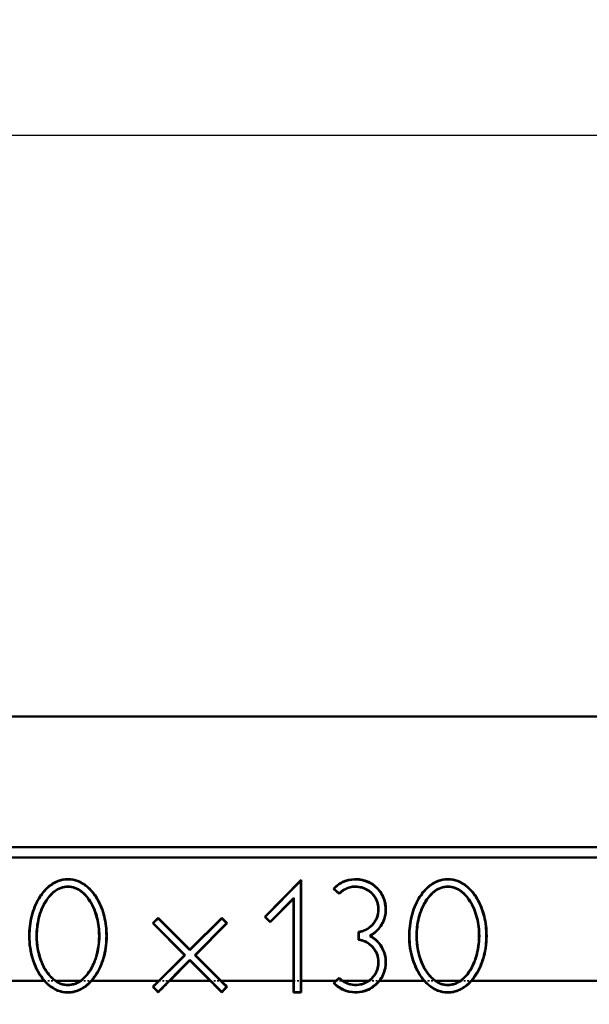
# Model space of a CAD drawing. Header units: millimetres. Extents: x 3367 to 6255, y 2001 to 4216.
# Tile 253 of 256: x 4330 to 4362, y 4080 to 4135. Entities that reach past the tile are written whole.
import ezdxf

# ---------------------------------------------------------------- set-up
doc = ezdxf.new("R2010")
doc.units = ezdxf.units.MM
doc.linetypes.add('DASHED', pattern=[0.2067, 0.1654, -0.0413])
for name, color, linetype, lineweight in [('AM_5', 3, 'Continuous', 25), ('Sichtbare Kanten(DIN)', 7, 'Continuous', 50), ('Sichtbare tangentiale Kanten(DIN)', 7, 'Continuous', 50), ('Verdeckte Kanten(DIN)', 7, 'DASHED', 35), ('Verdeckte tangentiale Kanten(DIN)', 7, 'DASHED', 35)]:
    doc.layers.add(name, color=color, linetype=linetype, lineweight=lineweight)
doc.styles.get("Standard").update_dxf_attribs({"font": 'ISOCP.SHX'})
doc.dimstyles.new('Standard$0', dxfattribs={"dimtxt": 0.18, "dimasz": 0.18, "dimexe": 0.18, "dimexo": 0.0625, "dimgap": 0.09, "dimtad": 0, "dimtih": 1, "dimtoh": 1, "dimdec": 4, "dimzin": 0, "dimdsep": 46, "dimtxsty": 'STANDARD', "dimcen": 0.09, "dimadec": 0, "dimazin": 0, "dimtfac": 1, "dimtdec": 4, "dimtofl": 0, "dimtmove": 0, "dimatfit": 3, "dimfxl": 1, "dimtolj": 1, "dimtzin": 0, "dimarcsym": 0})

# ---------------------------------------------------------------- blocks, each defined once
blk = doc.blocks.new('*D15')
at = {"layer": 'AM_5', "color": 0, "lineweight": -2, "transparency": 16777216}
for p, q in [((3592.597, 3931.798), (3592.597, 4129.029)), ((3594.397, 4128.849), (4303.507, 4128.849)), ((5030.797, 4128.849), (4321.687, 4128.849)), ((5032.597, 3931.798), (5032.597, 4129.029))]:
    blk.add_line(p, q, dxfattribs=at)
at = {"layer": 'AM_5', "color": 0, "transparency": 16777216}
for points in [[(3594.397, 4129.149), (3594.397, 4128.549), (3592.597, 4128.849)], [(5030.797, 4129.149), (5030.797, 4128.549), (5032.597, 4128.849)]]:
    blk.add_solid(points, dxfattribs=at)
at = {"layer": 'Defpoints', "color": 0, "transparency": 16777216}
for p in [(3592.597, 4128.849), (3592.597, 3931.736), (5032.597, 3931.736)]:
    blk.add_point(p, dxfattribs=at)
at = {"layer": 'AM_5', "color": 0, "transparency": 16777216, "insert": (4312.597, 4128.849), "char_height": 10, "attachment_point": 5}
blk.add_mtext('\\A1;144', dxfattribs=at)

msp = doc.modelspace()

# ---------------------------------------------------------------- linework, layer by layer
at = {"layer": 'Sichtbare Kanten(DIN)'}
for p, q in [((4958.86086, 4095.87798), (3666.33356, 4095.87798)), ((3666.33356, 4088.45533), (4958.86086, 4088.45533)), ((4958.86086, 4087.87798), (4289.06258, 4087.87798)), ((4343.47915, 4084.49963), (4345.55043, 4086.60123)), ((4345.52947, 4086.5501), (4343.5088, 4084.49985)), ((4345.55043, 4086.60123), (4345.52947, 4086.5501)), ((4345.52947, 4080.22846), (4345.52947, 4086.5501)), ((4345.55043, 4086.60123), (4345.55043, 4080.87801)), ((4347.70486, 4085.80716), (4347.37953, 4086.09931)), ((4347.70377, 4085.83631), (4347.40952, 4086.10055)), ((4343.79026, 4084.22245), (4345.13428, 4085.58615)), ((4345.11332, 4085.53501), (4343.79047, 4084.1928)), ((4345.13428, 4085.58615), (4345.11332, 4085.53501)), ((4345.11332, 4080.87801), (4345.11332, 4085.53501)), ((4345.13428, 4085.58615), (4345.13428, 4080.22846)), ((4337.12306, 4084.13796), (4337.43214, 4084.44705)), ((4337.43214, 4084.4174), (4337.1527, 4084.13796)), ((4337.43214, 4084.44705), (4337.43214, 4084.4174)), ((4337.43214, 4084.44705), (4339.23537, 4082.64384)), ((4339.23537, 4082.6142), (4337.43214, 4084.4174)), ((4339.23537, 4082.64384), (4341.03859, 4084.44705)), ((4341.03859, 4084.4174), (4339.23537, 4082.6142)), ((4341.03859, 4084.44705), (4341.03859, 4084.4174)), ((4341.03859, 4084.44705), (4341.34767, 4084.13796)), ((4341.31803, 4084.13796), (4341.03859, 4084.4174)), ((4343.47915, 4084.49963), (4343.5088, 4084.49985)), ((4343.79047, 4084.1928), (4343.47915, 4084.49963)), ((4343.5088, 4084.49985), (4343.79026, 4084.22245)), ((4343.79047, 4084.1928), (4343.79026, 4084.22245)), ((4337.12306, 4084.13796), (4337.1527, 4084.13796)), ((4338.92628, 4082.33476), (4337.12306, 4084.13796)), ((4337.1527, 4084.13796), (4338.95593, 4082.33476)), ((4339.5148, 4082.33476), (4341.31803, 4084.13796)), ((4341.34767, 4084.13796), (4339.54445, 4082.33476)), ((4341.34767, 4084.13796), (4341.31803, 4084.13796)), ((4348.79799, 4083.19931), (4348.79799, 4083.65673)), ((4348.81895, 4083.21765), (4348.81895, 4083.63838)), ((4349.46796, 4083.44776), (4349.46796, 4083.40828)), ((4339.23537, 4082.6142), (4339.23537, 4082.64384)), ((4338.95593, 4082.33476), (4337.15229, 4080.53114)), ((4337.43085, 4080.25083), (4339.23537, 4082.05532)), ((4337.46952, 4080.87801), (4338.92628, 4082.33476)), ((4339.23537, 4082.02568), (4338.08769, 4080.87801)), ((4338.92628, 4082.33476), (4338.95593, 4082.33476)), ((4339.23537, 4082.05532), (4341.03988, 4080.25083)), ((4339.23537, 4082.02568), (4339.23537, 4082.05532)), ((4340.38304, 4080.87801), (4339.23537, 4082.02568)), ((4339.54445, 4082.33476), (4339.5148, 4082.33476)), ((4341.31844, 4080.53114), (4339.5148, 4082.33476)), ((4339.54445, 4082.33476), (4341.00121, 4080.87801)), ((4347.40952, 4080.75548), (4347.70377, 4081.01972)), ((4347.51459, 4080.87801), (4347.70486, 4081.04888)), ((4337.12194, 4080.53119), (4337.15229, 4080.53114)), ((4337.15229, 4080.53114), (4337.43085, 4080.25083)), ((4337.4308, 4080.21843), (4337.43085, 4080.25083)), ((4341.03988, 4080.25083), (4341.31844, 4080.53114)), ((4341.03993, 4080.21844), (4341.03988, 4080.25083)), ((4341.34879, 4080.53119), (4341.31844, 4080.53114)), ((4345.11134, 4080.20552), (4345.13428, 4080.22846)), ((4345.11134, 4080.20552), (4345.55241, 4080.20552)), ((4345.13428, 4080.22846), (4345.52947, 4080.22846)), ((4345.55241, 4080.20552), (4345.52947, 4080.22846))]:
    msp.add_line(p, q, dxfattribs=at)
for centre, major_axis, ratio, start_param, end_param in [((4337.02482, 4080.87801), (6.01243, 5.99587), 0.03700681, 4.69164415, 4.74948094), ((4338.53239, 4080.87801), (-6.01242, -5.99587), 0.03700684, 4.74948091, 4.85963333), ((4339.93834, 4080.87801), (6.01242, -5.99587), 0.03700683, 1.42355209, 1.53370438), ((4341.44591, 4080.87801), (-6.01243, 5.99587), 0.03700681, 1.53370437, 1.59154115), ((4344.79887, 4080.87801), (0, -6), 0.05240778, 1.45847728, 1.57079633), ((4345.86488, 4080.87801), (0, 6), 0.05240778, 1.57079634, 1.68311538), ((4347.04397, 4080.87801), (6.69463, 5.99543), 0.03496308, 4.73119436, 4.7514097), ((4336.33471, 4080.87801), (5.9749, -5.9959), 0.03712288, 1.42366789, 1.47598353), ((4342.13602, 4080.87801), (-5.9749, -5.9959), 0.03712288, 4.80720177, 4.85951728)]:
    msp.add_ellipse(centre, major_axis=major_axis, ratio=ratio, start_param=start_param, end_param=end_param, dxfattribs=at)
for points, knots in [([(4330.11548, 4083.43389), (4330.11593, 4083.80014), (4330.15838, 4084.17142), (4330.34182, 4084.91572), (4330.48367, 4085.26095), (4330.80278, 4085.79703), (4330.98331, 4086.02367), (4331.3465, 4086.33305), (4331.5301, 4086.45764), (4331.9176, 4086.60541), (4332.10997, 4086.64868), (4332.51081, 4086.64751), (4332.70353, 4086.60942), (4333.12384, 4086.44794), (4333.30798, 4086.31346), (4333.64827, 4086.02184), (4333.82881, 4085.79455), (4334.16241, 4085.23513), (4334.29721, 4084.88279), (4334.47276, 4084.16734), (4334.51512, 4083.79612), (4334.51512, 4083.42803)], [0.000001, 0.000001, 0.000001, 0.000001, 0.109874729, 0.109874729, 0.228792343, 0.228792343, 0.329151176, 0.329151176, 0.396418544, 0.396418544, 0.446208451, 0.446208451, 0.492271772, 0.492271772, 0.553875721, 0.553875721, 0.660276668, 0.660276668, 0.798021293, 0.798021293, 0.93615014, 0.93615014, 0.93615014, 0.93615014]), ([(4330.13645, 4083.43387), (4330.13689, 4083.79845), (4330.17914, 4084.16803), (4330.36175, 4084.90901), (4330.50287, 4085.25218), (4330.81954, 4085.78421), (4330.99851, 4086.00904), (4331.35783, 4086.31518), (4331.53944, 4086.4387), (4331.92283, 4086.58503), (4332.11268, 4086.62773), (4332.50841, 4086.62654), (4332.69862, 4086.58889), (4333.07584, 4086.44387), (4333.25836, 4086.32858), (4333.6326, 4086.00739), (4333.81204, 4085.78129), (4334.18341, 4085.16113), (4334.30045, 4084.78156), (4334.45186, 4084.16401), (4334.49415, 4083.79508), (4334.49415, 4083.42803)], [0.000001, 0.000001, 0.000001, 0.000001, 0.10937649, 0.10937649, 0.227806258, 0.227806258, 0.327632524, 0.327632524, 0.39416742, 0.39416742, 0.443324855, 0.443324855, 0.488834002, 0.488834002, 0.539992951, 0.539992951, 0.607393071, 0.607393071, 0.714412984, 0.714412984, 0.861204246, 0.861204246, 0.861204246, 0.861204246]), ([(4347.37953, 4086.09931), (4347.46999, 4086.19641), (4347.57169, 4086.28305), (4347.79317, 4086.43085), (4347.91234, 4086.49183), (4348.30841, 4086.63955), (4348.54701, 4086.65052), (4348.86456, 4086.63778), (4349.10151, 4086.60771), (4349.48447, 4086.42871), (4349.59836, 4086.35838), (4349.80729, 4086.1933), (4349.90172, 4086.09879), (4349.98411, 4085.99475)], [0.000000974, 0.000000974, 0.000000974, 0.000000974, 0.039813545, 0.039813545, 0.079498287, 0.079498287, 0.166025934, 0.166025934, 0.252553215, 0.252553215, 0.292238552, 0.292238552, 0.332050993, 0.332050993, 0.332050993, 0.332050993]), ([(4347.40952, 4086.10055), (4347.49889, 4086.1941), (4347.59886, 4086.27736), (4347.81603, 4086.41934), (4347.93259, 4086.47784), (4348.32342, 4086.6208), (4348.55948, 4086.62999), (4348.87458, 4086.61539), (4349.10762, 4086.58366), (4349.48183, 4086.40587), (4349.59246, 4086.33683), (4349.79553, 4086.17535), (4349.8874, 4086.08311), (4349.96767, 4085.98174)], [0.000003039, 0.000003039, 0.000003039, 0.000003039, 0.038814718, 0.038814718, 0.077502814, 0.077502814, 0.163119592, 0.163119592, 0.250274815, 0.250274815, 0.289913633, 0.289913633, 0.329676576, 0.329676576, 0.329676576, 0.329676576]), ([(4351.66798, 4083.43388), (4351.66843, 4083.80013), (4351.71087, 4084.17141), (4351.89432, 4084.9157), (4352.03617, 4085.26093), (4352.35528, 4085.79702), (4352.53581, 4086.02365), (4352.899, 4086.33304), (4353.08259, 4086.45763), (4353.4701, 4086.6054), (4353.66247, 4086.64867), (4354.06331, 4086.64749), (4354.25602, 4086.60941), (4354.67634, 4086.44793), (4354.86047, 4086.31345), (4355.20076, 4086.02183), (4355.3813, 4085.79454), (4355.71491, 4085.23511), (4355.8497, 4084.88278), (4356.02526, 4084.16733), (4356.06761, 4083.79611), (4356.06761, 4083.42802)], [0.000001, 0.000001, 0.000001, 0.000001, 0.109874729, 0.109874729, 0.228792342, 0.228792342, 0.329151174, 0.329151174, 0.396418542, 0.396418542, 0.446208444, 0.446208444, 0.492271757, 0.492271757, 0.553875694, 0.553875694, 0.660276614, 0.660276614, 0.798021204, 0.798021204, 0.936150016, 0.936150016, 0.936150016, 0.936150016]), ([(4351.68894, 4083.43385), (4351.68939, 4083.79844), (4351.73163, 4084.16802), (4351.91425, 4084.909), (4352.05537, 4085.25217), (4352.37203, 4085.7842), (4352.55101, 4086.00903), (4352.91032, 4086.31517), (4353.09194, 4086.43869), (4353.47533, 4086.58502), (4353.66518, 4086.62771), (4354.0609, 4086.62653), (4354.25112, 4086.58888), (4354.62834, 4086.44386), (4354.81085, 4086.32856), (4355.1851, 4086.00737), (4355.36454, 4085.78128), (4355.73591, 4085.16112), (4355.85295, 4084.78155), (4356.00435, 4084.164), (4356.04665, 4083.79506), (4356.04665, 4083.42802)], [0.000001, 0.000001, 0.000001, 0.000001, 0.109376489, 0.109376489, 0.227806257, 0.227806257, 0.327632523, 0.327632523, 0.394167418, 0.394167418, 0.443324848, 0.443324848, 0.488833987, 0.488833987, 0.539992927, 0.539992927, 0.607393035, 0.607393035, 0.714412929, 0.714412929, 0.861204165, 0.861204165, 0.861204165, 0.861204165]), ([(4334.09897, 4083.42803), (4334.09897, 4083.76622), (4334.05975, 4084.10902), (4333.89439, 4084.77355), (4333.76528, 4085.10284), (4333.43298, 4085.63095), (4333.27849, 4085.79386), (4332.97882, 4086.04387), (4332.83095, 4086.11608), (4332.59032, 4086.20481), (4332.45286, 4086.2318), (4332.17759, 4086.23216), (4332.04246, 4086.20571), (4331.79118, 4086.11286), (4331.6452, 4086.03904), (4331.3761, 4085.81362), (4331.2138, 4085.65737), (4330.87896, 4085.12434), (4330.7425, 4084.80246), (4330.57044, 4084.10484), (4330.53161, 4083.76376), (4330.53151, 4083.42819)], [0, 0, 0, 0, 0.101456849, 0.101456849, 0.204432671, 0.204432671, 0.288420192, 0.288420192, 0.39038671, 0.39038671, 0.508351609, 0.508351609, 0.626475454, 0.626475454, 0.735029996, 0.735029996, 0.808547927, 0.808547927, 0.88254051, 0.88254051, 0.948114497, 0.948114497, 0.948114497, 0.948114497]), ([(4330.55248, 4083.42818), (4330.55257, 4083.7618), (4330.59114, 4084.10092), (4330.76198, 4084.79425), (4330.89746, 4085.11425), (4331.21299, 4085.6168), (4331.36575, 4085.77758), (4331.65803, 4086.02242), (4331.80237, 4086.09461), (4332.04747, 4086.18531), (4332.18029, 4086.21119), (4332.45057, 4086.21085), (4332.58563, 4086.18429), (4332.82137, 4086.09722), (4332.96727, 4086.0262), (4333.23986, 4085.79878), (4333.40057, 4085.6432), (4333.74652, 4085.09317), (4333.87475, 4084.76585), (4334.03903, 4084.10532), (4334.07801, 4083.76439), (4334.07801, 4083.42803)], [-1.26194857, -1.26194857, -1.26194857, -1.26194857, -1.14432753, -1.14432753, -1.01169478, -1.01169478, -0.89352736, -0.89352736, -0.75070966, -0.75070966, -0.59164536, -0.59164536, -0.43230908, -0.43230908, -0.29566371, -0.29566371, -0.2032306, -0.2032306, -0.10090642, -0.10090642, 0, 0, 0, 0]), ([(4347.40952, 4086.10055), (4347.4045, 4086.10036), (4347.3995, 4086.10016), (4347.3895, 4086.09975), (4347.38451, 4086.09953), (4347.37953, 4086.09931)], [-0.0401159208, -0.0401159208, -0.0401159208, -0.0401159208, -0.0200596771, -0.0200596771, -0.0000033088, -0.0000033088, -0.0000033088, -0.0000033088]), ([(4349.79783, 4085.51803), (4349.74279, 4085.6263), (4349.67284, 4085.72643), (4349.50746, 4085.90397), (4349.4124, 4085.98118), (4349.17229, 4086.12559), (4349.01218, 4086.1881), (4348.66386, 4086.24103), (4348.49252, 4086.23324), (4348.2093, 4086.16401), (4348.09564, 4086.11851), (4347.88496, 4085.99812), (4347.78844, 4085.92329), (4347.70377, 4085.83631)], [0.000001, 0.000001, 0.000001, 0.000001, 0.036438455, 0.036438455, 0.072748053, 0.072748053, 0.120132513, 0.120132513, 0.164660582, 0.164660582, 0.196551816, 0.196551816, 0.228587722, 0.228587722, 0.228587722, 0.228587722]), ([(4347.70486, 4085.80716), (4347.70466, 4085.81203), (4347.70447, 4085.8169), (4347.7041, 4085.82662), (4347.70393, 4085.83147), (4347.70377, 4085.83631)], [-0.0401097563, -0.0401097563, -0.0401097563, -0.0401097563, -0.0200573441, -0.0200573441, -0.0000040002, -0.0000040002, -0.0000040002, -0.0000040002]), ([(4349.77914, 4085.50853), (4349.72501, 4085.61503), (4349.65649, 4085.71325), (4349.49322, 4085.88844), (4349.39961, 4085.96449), (4349.1105, 4086.13836), (4348.93501, 4086.17856), (4348.70368, 4086.21185), (4348.52398, 4086.22279), (4348.19756, 4086.13752), (4348.08632, 4086.09097), (4347.88027, 4085.96896), (4347.78684, 4085.89406), (4347.70486, 4085.80716)], [0.000001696, 0.000001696, 0.000001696, 0.000001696, 0.035844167, 0.035844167, 0.07146244, 0.07146244, 0.136508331, 0.136508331, 0.201552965, 0.201552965, 0.23716735, 0.23716735, 0.273006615, 0.273006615, 0.273006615, 0.273006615]), ([(4349.96767, 4085.98174), (4350.04969, 4085.87817), (4350.11962, 4085.76504), (4350.23147, 4085.52475), (4350.2733, 4085.39822), (4350.35748, 4084.98796), (4350.33178, 4084.75325), (4350.27105, 4084.44518), (4350.20559, 4084.21871), (4349.97223, 4083.87156), (4349.8855, 4083.77038), (4349.69081, 4083.59055), (4349.58313, 4083.51242), (4349.46796, 4083.44776)], [0.000001, 0.000001, 0.000001, 0.000001, 0.039632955, 0.039632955, 0.079135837, 0.079135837, 0.164675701, 0.164675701, 0.250690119, 0.250690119, 0.290484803, 0.290484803, 0.330404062, 0.330404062, 0.330404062, 0.330404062]), ([(4349.98411, 4085.99475), (4350.0665, 4085.89071), (4350.13685, 4085.77713), (4350.24965, 4085.53593), (4350.29201, 4085.40895), (4350.37846, 4084.99515), (4350.35342, 4084.75761), (4350.29304, 4084.4456), (4350.22767, 4084.21587), (4349.9923, 4083.86299), (4349.90455, 4083.75997), (4349.70948, 4083.57876), (4349.6029, 4083.50061), (4349.48893, 4083.43554)], [0.000001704, 0.000001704, 0.000001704, 0.000001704, 0.039814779, 0.039814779, 0.079500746, 0.079500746, 0.166028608, 0.166028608, 0.252557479, 0.252557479, 0.292673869, 0.292673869, 0.332051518, 0.332051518, 0.332051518, 0.332051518]), ([(4355.65146, 4083.42802), (4355.65146, 4083.76621), (4355.61224, 4084.10901), (4355.44689, 4084.77353), (4355.31777, 4085.10283), (4354.98547, 4085.63094), (4354.83099, 4085.79385), (4354.53132, 4086.04386), (4354.38344, 4086.11607), (4354.14281, 4086.20479), (4354.00535, 4086.23179), (4353.73008, 4086.23215), (4353.59496, 4086.2057), (4353.34367, 4086.11285), (4353.1977, 4086.03903), (4352.9286, 4085.8136), (4352.76629, 4085.65735), (4352.43145, 4085.12432), (4352.29499, 4084.80245), (4352.12294, 4084.10483), (4352.08411, 4083.76375), (4352.08401, 4083.42818)], [0, 0, 0, 0, 0.101456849, 0.101456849, 0.204432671, 0.204432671, 0.288420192, 0.288420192, 0.39038671, 0.39038671, 0.508351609, 0.508351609, 0.626475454, 0.626475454, 0.735029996, 0.735029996, 0.808547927, 0.808547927, 0.88254051, 0.88254051, 0.948114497, 0.948114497, 0.948114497, 0.948114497]), ([(4352.10497, 4083.42817), (4352.10507, 4083.76179), (4352.14363, 4084.1009), (4352.31447, 4084.79423), (4352.44996, 4085.11423), (4352.76548, 4085.61678), (4352.91825, 4085.77757), (4353.21053, 4086.02241), (4353.35486, 4086.0946), (4353.59996, 4086.1853), (4353.73278, 4086.21118), (4354.00307, 4086.21084), (4354.13813, 4086.18428), (4354.37387, 4086.09721), (4354.51976, 4086.02618), (4354.79236, 4085.79876), (4354.95307, 4085.64319), (4355.29902, 4085.09316), (4355.42724, 4084.76584), (4355.59152, 4084.10531), (4355.6305, 4083.76438), (4355.6305, 4083.42802)], [-1.26194857, -1.26194857, -1.26194857, -1.26194857, -1.14432753, -1.14432753, -1.01169478, -1.01169478, -0.89352736, -0.89352736, -0.75070966, -0.75070966, -0.59164536, -0.59164536, -0.43230908, -0.43230908, -0.29566371, -0.29566371, -0.2032306, -0.2032306, -0.10090642, -0.10090642, 0, 0, 0, 0]), ([(4348.79799, 4083.65673), (4348.91651, 4083.67174), (4349.03207, 4083.70308), (4349.25208, 4083.79764), (4349.35524, 4083.86008), (4349.61649, 4084.07353), (4349.71356, 4084.22516), (4349.82299, 4084.43167), (4349.89394, 4084.59714), (4349.92385, 4084.93319), (4349.91758, 4085.05362), (4349.87226, 4085.28879), (4349.83329, 4085.40202), (4349.77914, 4085.50853)], [0.000000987, 0.000000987, 0.000000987, 0.000000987, 0.035840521, 0.035840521, 0.071455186, 0.071455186, 0.136501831, 0.136501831, 0.201550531, 0.201550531, 0.237171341, 0.237171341, 0.273016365, 0.273016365, 0.273016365, 0.273016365]), ([(4348.81895, 4083.63838), (4348.93932, 4083.65538), (4349.05687, 4083.68915), (4349.2787, 4083.7883), (4349.38264, 4083.8533), (4349.60574, 4084.04125), (4349.7131, 4084.17499), (4349.87582, 4084.48742), (4349.91983, 4084.65356), (4349.94489, 4084.93287), (4349.93859, 4085.05535), (4349.89265, 4085.29392), (4349.85294, 4085.40961), (4349.79783, 4085.51803)], [0.000001, 0.000001, 0.000001, 0.000001, 0.036470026, 0.036470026, 0.072772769, 0.072772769, 0.123393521, 0.123393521, 0.177238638, 0.177238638, 0.218538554, 0.218538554, 0.259986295, 0.259986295, 0.259986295, 0.259986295]), ([(4348.79799, 4083.65673), (4348.80148, 4083.65365), (4348.80498, 4083.65058), (4348.81196, 4083.64447), (4348.81546, 4083.64142), (4348.81895, 4083.63838)], [0.0000034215, 0.0000034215, 0.0000034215, 0.0000034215, 0.0200517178, 0.0200517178, 0.0400999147, 0.0400999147, 0.0400999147, 0.0400999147]), ([(4330.9661, 4080.87801), (4330.81474, 4081.04994), (4330.68727, 4081.23869), (4330.47161, 4081.6438), (4330.38424, 4081.85904), (4330.17931, 4082.51517), (4330.11493, 4082.97862), (4330.11548, 4083.43389)], [0.000023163, 0.000023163, 0.000023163, 0.000023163, 0.068742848, 0.068742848, 0.137727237, 0.137727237, 0.275061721, 0.275061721, 0.275061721, 0.275061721]), ([(4334.49415, 4083.42803), (4334.49415, 4083.05972), (4334.45138, 4082.68628), (4334.27362, 4081.96761), (4334.13713, 4081.61635), (4333.7928, 4081.04561), (4333.61436, 4080.83006), (4333.28977, 4080.55516), (4333.10567, 4080.42094), (4332.68749, 4080.26312), (4332.49964, 4080.22682), (4332.12253, 4080.22757), (4331.93352, 4080.265), (4331.52887, 4080.42073), (4331.34586, 4080.552), (4331.00467, 4080.83693), (4330.83446, 4081.05591), (4330.48011, 4081.63023), (4330.34981, 4081.99883), (4330.15593, 4082.77642), (4330.13613, 4083.17182), (4330.13645, 4083.43387)], [0, 0, 0, 0, 0.110494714, 0.110494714, 0.221276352, 0.221276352, 0.310819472, 0.310819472, 0.363708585, 0.363708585, 0.402225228, 0.402225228, 0.440826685, 0.440826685, 0.491335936, 0.491335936, 0.582368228, 0.582368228, 0.730084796, 0.730084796, 0.939268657, 0.939268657, 0.939268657, 0.939268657]), ([(4330.53151, 4083.42819), (4330.53143, 4083.10714), (4330.56675, 4082.78344), (4330.71332, 4082.15817), (4330.82622, 4081.84719), (4331.18659, 4081.21303), (4331.39869, 4081.0237), (4331.67583, 4080.79392), (4331.81458, 4080.73301), (4332.01408, 4080.65317), (4332.1649, 4080.62401), (4332.4149, 4080.62446), (4332.57504, 4080.6361), (4332.93838, 4080.78255), (4333.07775, 4080.89521), (4333.23943, 4081.02895), (4333.37968, 4081.16214), (4333.67307, 4081.59256), (4333.82672, 4081.88216), (4334.03102, 4082.59338), (4334.09897, 4082.98352), (4334.09897, 4083.42803)], [0.000001, 0.000001, 0.000001, 0.000001, 0.09631432, 0.09631432, 0.1921318, 0.1921318, 0.31470248, 0.31470248, 0.55861035, 0.55861035, 1.14458911, 1.14458911, 1.52232838, 1.52232838, 1.88739326, 1.88739326, 2.40441171, 2.40441171, 2.89729473, 2.89729473, 3.28810736, 3.28810736, 3.28810736, 3.28810736]), ([(4331.6147, 4080.87789), (4331.46391, 4080.98637), (4331.29285, 4081.13966), (4331.0028, 4081.56194), (4330.89137, 4081.76981), (4330.64017, 4082.44245), (4330.55234, 4082.92255), (4330.55248, 4083.42818)], [-0.37946737, -0.37946737, -0.37946737, -0.37946737, -0.244558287, -0.244558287, -0.151690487, -0.151690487, -0.000001, -0.000001, -0.000001, -0.000001]), ([(4334.07801, 4083.42803), (4334.07801, 4082.90563), (4333.98323, 4082.42173), (4333.73348, 4081.75279), (4333.61548, 4081.54448), (4333.31576, 4081.10707), (4333.13299, 4080.96287), (4333.01508, 4080.87799)], [-0.102483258, -0.102483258, -0.102483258, -0.102483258, -0.067543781, -0.067543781, -0.04357972, -0.04357972, -0.000037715, -0.000037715, -0.000037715, -0.000037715]), ([(4334.51512, 4083.42803), (4334.51512, 4082.97194), (4334.44981, 4082.50936), (4334.24533, 4081.85656), (4334.15833, 4081.64395), (4333.94399, 4081.24111), (4333.81529, 4081.04869), (4333.66465, 4080.87801)], [0, 0, 0, 0, 0.136827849, 0.136827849, 0.205945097, 0.205945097, 0.275030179, 0.275030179, 0.275030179, 0.275030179]), ([(4348.79799, 4083.19931), (4348.80148, 4083.20239), (4348.80498, 4083.20546), (4348.81196, 4083.21157), (4348.81546, 4083.21462), (4348.81895, 4083.21765)], [-0.0400998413, -0.0400998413, -0.0400998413, -0.0400998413, -0.0200520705, -0.0200520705, -0.0000033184, -0.0000033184, -0.0000033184, -0.0000033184]), ([(4349.77914, 4081.34751), (4349.83328, 4081.45401), (4349.87226, 4081.56724), (4349.91757, 4081.80239), (4349.92385, 4081.92283), (4349.89395, 4082.25887), (4349.823, 4082.42433), (4349.71358, 4082.63085), (4349.61651, 4082.78248), (4349.35526, 4082.99594), (4349.25209, 4083.05838), (4349.03208, 4083.15295), (4348.91651, 4083.18429), (4348.79799, 4083.19931)], [0.000001, 0.000001, 0.000001, 0.000001, 0.035842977, 0.035842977, 0.071460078, 0.071460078, 0.136506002, 0.136506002, 0.201551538, 0.201551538, 0.237167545, 0.237167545, 0.273008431, 0.273008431, 0.273008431, 0.273008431]), ([(4349.79783, 4081.33801), (4349.85294, 4081.44643), (4349.89265, 4081.56211), (4349.93859, 4081.80068), (4349.94489, 4081.92316), (4349.91983, 4082.20247), (4349.87582, 4082.36861), (4349.71311, 4082.68104), (4349.60574, 4082.81478), (4349.38264, 4083.00273), (4349.2787, 4083.06774), (4349.05687, 4083.16689), (4348.93932, 4083.20066), (4348.81895, 4083.21765)], [0.000001, 0.000001, 0.000001, 0.000001, 0.03648689, 0.03648689, 0.072842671, 0.072842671, 0.120241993, 0.120241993, 0.164802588, 0.164802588, 0.196759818, 0.196759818, 0.22886323, 0.22886323, 0.22886323, 0.22886323]), ([(4349.48892, 4083.43554), (4349.48543, 4083.43757), (4349.48194, 4083.4396), (4349.47495, 4083.44367), (4349.47145, 4083.44571), (4349.46796, 4083.44776)], [0.0007679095, 0.0007679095, 0.0007679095, 0.0007679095, 0.0208048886, 0.0208048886, 0.0408418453, 0.0408418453, 0.0408418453, 0.0408418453]), ([(4349.48892, 4083.4205), (4349.48543, 4083.41847), (4349.48194, 4083.41644), (4349.47496, 4083.41237), (4349.47146, 4083.41033), (4349.46796, 4083.40828)], [-0.0400752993, -0.0400752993, -0.0400752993, -0.0400752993, -0.0200608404, -0.0200608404, -0.0000013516, -0.0000013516, -0.0000013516, -0.0000013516]), ([(4349.46796, 4083.40828), (4349.5829, 4083.34374), (4349.69035, 4083.26582), (4349.88472, 4083.08646), (4349.97134, 4082.98558), (4350.20453, 4082.6394), (4350.27041, 4082.4132), (4350.3321, 4082.10224), (4350.35722, 4081.86837), (4350.27388, 4081.45995), (4350.23233, 4081.33364), (4350.12112, 4081.0937), (4350.05151, 4080.98064), (4349.96992, 4080.87715)], [0.000000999, 0.000000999, 0.000000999, 0.000000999, 0.039545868, 0.039545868, 0.078964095, 0.078964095, 0.16416222, 0.16416222, 0.249854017, 0.249854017, 0.289577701, 0.289577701, 0.329423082, 0.329423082, 0.329423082, 0.329423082]), ([(4349.48893, 4083.4205), (4349.60002, 4083.35707), (4349.70409, 4083.28123), (4349.8971, 4083.104), (4349.98495, 4083.00222), (4350.22179, 4082.65271), (4350.28917, 4082.42406), (4350.35246, 4082.10948), (4350.37867, 4081.87265), (4350.29525, 4081.45796), (4350.25319, 4081.32924), (4350.1413, 4081.08696), (4350.07204, 4080.97374), (4349.99089, 4080.86991)], [0.001608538, 0.001608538, 0.001608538, 0.001608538, 0.03998341, 0.03998341, 0.079839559, 0.079839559, 0.166031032, 0.166031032, 0.252348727, 0.252348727, 0.29256607, 0.29256607, 0.33217666, 0.33217666, 0.33217666, 0.33217666]), ([(4352.51859, 4080.87801), (4352.36722, 4081.04994), (4352.23976, 4081.23869), (4352.0241, 4081.6438), (4351.93673, 4081.85904), (4351.7318, 4082.51516), (4351.66743, 4082.97861), (4351.66798, 4083.43388)], [0.000023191, 0.000023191, 0.000023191, 0.000023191, 0.068742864, 0.068742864, 0.137727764, 0.137727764, 0.275063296, 0.275063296, 0.275063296, 0.275063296]), ([(4356.04665, 4083.42802), (4356.04665, 4083.05971), (4356.00387, 4082.68626), (4355.82611, 4081.96759), (4355.68962, 4081.61634), (4355.34529, 4081.0456), (4355.16685, 4080.83005), (4354.84226, 4080.55515), (4354.65816, 4080.42092), (4354.23998, 4080.2631), (4354.05213, 4080.22681), (4353.67502, 4080.22756), (4353.48602, 4080.26498), (4353.08137, 4080.42072), (4352.89836, 4080.55199), (4352.55716, 4080.83692), (4352.38696, 4081.0559), (4352.0326, 4081.63021), (4351.9023, 4081.99882), (4351.70843, 4082.77641), (4351.68862, 4083.17181), (4351.68894, 4083.43385)], [0, 0, 0, 0, 0.110494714, 0.110494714, 0.221276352, 0.221276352, 0.310819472, 0.310819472, 0.363708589, 0.363708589, 0.402225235, 0.402225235, 0.440826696, 0.440826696, 0.491335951, 0.491335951, 0.58236825, 0.58236825, 0.730084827, 0.730084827, 0.939268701, 0.939268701, 0.939268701, 0.939268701]), ([(4352.08401, 4083.42818), (4352.08392, 4083.10713), (4352.11924, 4082.78343), (4352.26581, 4082.15816), (4352.37871, 4081.84717), (4352.73909, 4081.21302), (4352.95118, 4081.02369), (4353.22832, 4080.79391), (4353.36707, 4080.733), (4353.56658, 4080.65316), (4353.7174, 4080.624), (4353.9674, 4080.62445), (4354.12753, 4080.63609), (4354.49087, 4080.78254), (4354.63025, 4080.8952), (4354.79193, 4081.02894), (4354.93217, 4081.16212), (4355.22557, 4081.59255), (4355.37921, 4081.88215), (4355.58351, 4082.59337), (4355.65146, 4082.98351), (4355.65146, 4083.42802)], [0.000001, 0.000001, 0.000001, 0.000001, 0.09631432, 0.09631432, 0.1921318, 0.1921318, 0.31470248, 0.31470248, 0.55861035, 0.55861035, 1.14458911, 1.14458911, 1.52232838, 1.52232838, 1.88739326, 1.88739326, 2.40441171, 2.40441171, 2.89729473, 2.89729473, 3.28810736, 3.28810736, 3.28810736, 3.28810736]), ([(4353.16718, 4080.87789), (4353.04422, 4080.96633), (4352.86359, 4081.11308), (4352.55528, 4081.56195), (4352.44385, 4081.76983), (4352.19266, 4082.44246), (4352.10483, 4082.92255), (4352.10497, 4083.42817)], [-0.393804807, -0.393804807, -0.393804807, -0.393804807, -0.244556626, -0.244556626, -0.151688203, -0.151688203, -0.000001, -0.000001, -0.000001, -0.000001]), ([(4355.6305, 4083.42802), (4355.6305, 4082.90563), (4355.53573, 4082.42173), (4355.28599, 4081.7528), (4355.16799, 4081.5445), (4354.86824, 4081.10704), (4354.68546, 4080.96284), (4354.56759, 4080.87799)], [-0.102436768, -0.102436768, -0.102436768, -0.102436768, -0.067514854, -0.067514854, -0.043562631, -0.043562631, -0.000037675, -0.000037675, -0.000037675, -0.000037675]), ([(4356.06761, 4083.42802), (4356.06761, 4082.97193), (4356.0023, 4082.50935), (4355.79783, 4081.85656), (4355.71083, 4081.64394), (4355.49649, 4081.24111), (4355.3678, 4081.04869), (4355.21716, 4080.87801)], [0, 0, 0, 0, 0.13682701, 0.13682701, 0.205943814, 0.205943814, 0.275028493, 0.275028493, 0.275028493, 0.275028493]), ([(4330.9661, 4080.87801), (4331.01928, 4080.81761), (4331.07503, 4080.75963), (4331.35155, 4080.50292), (4331.55436, 4080.39906), (4331.78894, 4080.28922), (4331.9107, 4080.25598), (4332.10565, 4080.21542), (4332.21036, 4080.20414), (4332.42141, 4080.20434), (4332.52723, 4080.21594), (4332.75616, 4080.26439), (4332.87695, 4080.30548), (4333.17808, 4080.44766), (4333.34685, 4080.56668), (4333.55555, 4080.76013), (4333.6115, 4080.81778), (4333.66465, 4080.87801)], [-0.241767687, -0.241767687, -0.241767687, -0.241767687, -0.23661417, -0.23661417, -0.217590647, -0.217590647, -0.188565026, -0.188565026, -0.156612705, -0.156612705, -0.124358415, -0.124358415, -0.085398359, -0.085398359, -0.024103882, -0.024103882, -0.00000556, -0.00000556, -0.00000556, -0.00000556]), ([(4333.01507, 4080.87798), (4332.96576, 4080.84248), (4332.92075, 4080.81228), (4332.80913, 4080.75311), (4332.75212, 4080.72845), (4332.53557, 4080.65431), (4332.40131, 4080.6455), (4332.18668, 4080.64544), (4332.05896, 4080.66662), (4331.80221, 4080.75446), (4331.69962, 4080.81679), (4331.61474, 4080.87786)], [-0.0935133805, -0.0935133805, -0.0935133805, -0.0935133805, -0.0860282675, -0.0860282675, -0.078973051, -0.078973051, -0.0598875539, -0.0598875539, -0.031369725, -0.031369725, 0, 0, 0, 0]), ([(4347.37944, 4080.75673), (4347.47303, 4080.65611), (4347.57801, 4080.56707), (4347.80651, 4080.41651), (4347.92863, 4080.35522), (4348.32472, 4080.21228), (4348.55949, 4080.20311), (4348.87466, 4080.21778), (4349.10525, 4080.24902), (4349.48591, 4080.42664), (4349.60408, 4080.50031), (4349.81392, 4080.66893), (4349.90574, 4080.76183), (4349.98638, 4080.86416)], [-0.331522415, -0.331522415, -0.331522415, -0.331522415, -0.291173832, -0.291173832, -0.251522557, -0.251522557, -0.168094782, -0.168094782, -0.083904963, -0.083904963, -0.042630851, -0.042630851, -0.003514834, -0.003514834, -0.003514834, -0.003514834]), ([(4349.96992, 4080.87715), (4349.88967, 4080.77535), (4349.79781, 4080.68279), (4349.59458, 4080.52063), (4349.48382, 4080.45127), (4349.10798, 4080.27218), (4348.87397, 4080.24083), (4348.56114, 4080.22597), (4348.32509, 4080.23492), (4347.93381, 4080.37762), (4347.81696, 4080.43617), (4347.59927, 4080.57833), (4347.49907, 4080.66175), (4347.40952, 4080.75548)], [0.000001, 0.000001, 0.000001, 0.000001, 0.038887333, 0.038887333, 0.07764711, 0.07764711, 0.163219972, 0.163219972, 0.248649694, 0.248649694, 0.287325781, 0.287325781, 0.326125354, 0.326125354, 0.326125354, 0.326125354]), ([(4347.70377, 4081.01972), (4347.78844, 4080.93274), (4347.88497, 4080.85791), (4348.09565, 4080.73752), (4348.2093, 4080.69203), (4348.49252, 4080.6228), (4348.66386, 4080.61501), (4349.01218, 4080.66794), (4349.17229, 4080.73044), (4349.4124, 4080.87485), (4349.50746, 4080.95207), (4349.67284, 4081.12961), (4349.74279, 4081.22974), (4349.79783, 4081.33801)], [0.000000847, 0.000000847, 0.000000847, 0.000000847, 0.036418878, 0.036418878, 0.072669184, 0.072669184, 0.123286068, 0.123286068, 0.177149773, 0.177149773, 0.21842424, 0.21842424, 0.259844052, 0.259844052, 0.259844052, 0.259844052]), ([(4347.70486, 4081.04888), (4347.70466, 4081.044), (4347.70447, 4081.03914), (4347.7041, 4081.02942), (4347.70393, 4081.02457), (4347.70377, 4081.01972)], [0.0000009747, 0.0000009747, 0.0000009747, 0.0000009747, 0.0200537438, 0.0200537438, 0.0401067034, 0.0401067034, 0.0401067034, 0.0401067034]), ([(4347.70486, 4081.04888), (4347.73481, 4081.01713), (4347.76638, 4080.98691), (4347.8324, 4080.92987), (4347.86687, 4080.90303), (4347.90268, 4080.87801)], [0.0000009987, 0.0000009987, 0.0000009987, 0.0000009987, 0.0130948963, 0.0130948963, 0.0261753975, 0.0261753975, 0.0261753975, 0.0261753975]), ([(4349.37116, 4080.87801), (4349.26382, 4080.80287), (4349.14669, 4080.74563), (4348.89747, 4080.66804), (4348.76713, 4080.64808), (4348.50643, 4080.64735), (4348.37725, 4080.66663), (4348.12783, 4080.74518), (4348.00948, 4080.80338), (4347.90268, 4080.87801)], [-0.157243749, -0.157243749, -0.157243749, -0.157243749, -0.117776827, -0.117776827, -0.078455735, -0.078455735, -0.039086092, -0.039086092, -0.000000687, -0.000000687, -0.000000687, -0.000000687]), ([(4349.37116, 4080.87801), (4349.43655, 4080.92378), (4349.49779, 4080.97579), (4349.55367, 4081.03299), (4349.56799, 4081.04764), (4349.58195, 4081.06263), (4349.59555, 4081.07795), (4349.61325, 4081.09789), (4349.63034, 4081.11839), (4349.64675, 4081.13941), (4349.67959, 4081.18144), (4349.70978, 4081.22553), (4349.73711, 4081.27132), (4349.74852, 4081.29044), (4349.75943, 4081.30985), (4349.76983, 4081.32954), (4349.77298, 4081.33551), (4349.77609, 4081.3415), (4349.77914, 4081.34751)], [0.000033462, 0.000033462, 0.000033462, 0.000033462, 0.239808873, 0.239808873, 0.239808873, 0.301226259, 0.301226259, 0.301226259, 0.381218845, 0.381218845, 0.381218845, 0.541220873, 0.541220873, 0.541220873, 0.608028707, 0.608028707, 0.608028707, 0.62827187, 0.62827187, 0.62827187, 0.62827187]), ([(4352.51859, 4080.87801), (4352.57176, 4080.81761), (4352.62752, 4080.75963), (4352.88525, 4080.52036), (4353.07744, 4080.41282), (4353.34145, 4080.28921), (4353.4632, 4080.25596), (4353.65815, 4080.2154), (4353.76286, 4080.20413), (4353.9739, 4080.20433), (4354.07972, 4080.21592), (4354.30865, 4080.26438), (4354.42943, 4080.30546), (4354.73057, 4080.44765), (4354.89935, 4080.56667), (4355.10806, 4080.76013), (4355.16401, 4080.81778), (4355.21716, 4080.87801)], [-0.250071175, -0.250071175, -0.250071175, -0.250071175, -0.242643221, -0.242643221, -0.217591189, -0.217591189, -0.188566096, -0.188566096, -0.156614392, -0.156614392, -0.12436072, -0.12436072, -0.085401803, -0.085401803, -0.024104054, -0.024104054, -0.00000556, -0.00000556, -0.00000556, -0.00000556]), ([(4354.56758, 4080.87798), (4354.51827, 4080.84248), (4354.47325, 4080.81228), (4354.36164, 4080.7531), (4354.30463, 4080.72844), (4354.08806, 4080.6543), (4353.9538, 4080.64549), (4353.73917, 4080.64543), (4353.61144, 4080.66661), (4353.35469, 4080.75445), (4353.2521, 4080.81678), (4353.16722, 4080.87786)], [-0.093525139, -0.093525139, -0.093525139, -0.093525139, -0.086039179, -0.086039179, -0.0789830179, -0.0789830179, -0.0598945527, -0.0598945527, -0.0313726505, -0.0313726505, 0, 0, 0, 0]), ([(4347.37944, 4080.75673), (4347.38443, 4080.75651), (4347.38944, 4080.75629), (4347.39947, 4080.75588), (4347.40449, 4080.75568), (4347.40952, 4080.75548)], [-0.0402398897, -0.0402398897, -0.0402398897, -0.0402398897, -0.0201220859, -0.0201220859, -0.0000043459, -0.0000043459, -0.0000043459, -0.0000043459])]:
    msp.add_open_spline(points, degree=3, knots=knots, dxfattribs=at)
at = {"layer": 'Sichtbare tangentiale Kanten(DIN)'}
for p, q in [((4349.98411, 4085.99475), (4349.96767, 4085.98174)), ((4349.77914, 4085.50853), (4349.79783, 4085.51803)), ((4330.11548, 4083.43389), (4330.13645, 4083.43387)), ((4330.55248, 4083.42818), (4330.53151, 4083.42819)), ((4334.09897, 4083.42803), (4334.07801, 4083.42803)), ((4334.49415, 4083.42803), (4334.51512, 4083.42803)), ((4351.66798, 4083.43388), (4351.68894, 4083.43385)), ((4352.10497, 4083.42817), (4352.08401, 4083.42818)), ((4355.65146, 4083.42802), (4355.6305, 4083.42802)), ((4356.04665, 4083.42802), (4356.06761, 4083.42802)), ((4328.55669, 4080.87801), (4330.9661, 4080.87801)), ((4331.61472, 4080.87801), (4333.01508, 4080.87801)), ((4333.66465, 4080.87801), (4337.46952, 4080.87801)), ((4338.08769, 4080.87801), (4340.38304, 4080.87801)), ((4341.00121, 4080.87801), (4345.11332, 4080.87801)), ((4345.55043, 4080.87801), (4347.51459, 4080.87801)), ((4347.90268, 4080.87801), (4349.37116, 4080.87801)), ((4349.77914, 4081.34751), (4349.79783, 4081.33801)), ((4349.98638, 4080.86417), (4349.96992, 4080.87715)), ((4349.99718, 4080.87801), (4352.51859, 4080.87801)), ((4353.1672, 4080.87801), (4354.56759, 4080.87801)), ((4355.21716, 4080.87801), (4958.86086, 4080.87801))]:
    msp.add_line(p, q, dxfattribs=at)
at = {"layer": 'Verdeckte Kanten(DIN)', "ltscale": 0.004438}
for points in [[(4349.48893, 4083.43554), (4349.4872, 4083.43456), (4349.48548, 4083.43357), (4349.48375, 4083.4326)], [(4349.48375, 4083.42344), (4349.48548, 4083.42246), (4349.4872, 4083.42148), (4349.48893, 4083.4205)]]:
    msp.add_open_spline(points, degree=3, dxfattribs=at)
at = {"layer": 'Verdeckte Kanten(DIN)', "ltscale": 4.16144e-05}
msp.add_open_spline([(4349.48893, 4083.43553), (4349.48893, 4083.43554), (4349.48893, 4083.43554), (4349.48892, 4083.43554)], degree=3, dxfattribs=at)
at = {"layer": 'Verdeckte Kanten(DIN)', "ltscale": 4.16149e-05}
msp.add_open_spline([(4349.48893, 4083.4205), (4349.48893, 4083.4205), (4349.48893, 4083.4205), (4349.48892, 4083.4205)], degree=3, dxfattribs=at)
at = {"layer": 'Verdeckte Kanten(DIN)', "ltscale": 0.005465}
msp.add_open_spline([(4349.98638, 4080.86416), (4349.98789, 4080.86608), (4349.98939, 4080.86799), (4349.99089, 4080.86991)], degree=3, dxfattribs=at)
at = {"layer": 'Verdeckte tangentiale Kanten(DIN)', "ltscale": 0.494068}
msp.add_line((4330.9661, 4080.87801), (4331.61472, 4080.87801), dxfattribs=at)
at = {"layer": 'Verdeckte tangentiale Kanten(DIN)', "ltscale": 0.494798}
msp.add_line((4333.01508, 4080.87801), (4333.66465, 4080.87801), dxfattribs=at)
at = {"layer": 'Verdeckte tangentiale Kanten(DIN)', "ltscale": 0.470871}
msp.add_line((4337.46952, 4080.87801), (4338.08769, 4080.87801), dxfattribs=at)
at = {"layer": 'Verdeckte tangentiale Kanten(DIN)', "ltscale": 0.47087}
msp.add_line((4340.38304, 4080.87801), (4341.00121, 4080.87801), dxfattribs=at)
at = {"layer": 'Verdeckte tangentiale Kanten(DIN)', "ltscale": 0.332924}
msp.add_line((4345.11332, 4080.87801), (4345.55043, 4080.87801), dxfattribs=at)
at = {"layer": 'Verdeckte tangentiale Kanten(DIN)', "ltscale": 0.295581}
msp.add_line((4347.51459, 4080.87801), (4347.90268, 4080.87801), dxfattribs=at)
at = {"layer": 'Verdeckte tangentiale Kanten(DIN)', "ltscale": 0.471243}
msp.add_line((4349.37116, 4080.87801), (4349.98982, 4080.87801), dxfattribs=at)
at = {"layer": 'Verdeckte tangentiale Kanten(DIN)', "ltscale": 0.005511}
msp.add_line((4349.98982, 4080.87801), (4349.99718, 4080.87801), dxfattribs=at)
at = {"layer": 'Verdeckte tangentiale Kanten(DIN)', "ltscale": 0.494063}
msp.add_line((4352.51859, 4080.87801), (4353.1672, 4080.87801), dxfattribs=at)
at = {"layer": 'Verdeckte tangentiale Kanten(DIN)', "ltscale": 0.494793}
msp.add_line((4354.56759, 4080.87801), (4355.21716, 4080.87801), dxfattribs=at)

# ---------------------------------------------------------------- dimensions: what is measured, and where the dimension line sits
at = {"layer": 'AM_5'}
dim = msp.add_linear_dim(base=(3592.59721, 4128.84923), p1=(5032.59721, 3931.73584), p2=(3592.59721, 3931.73584), angle=0, text='144', dimstyle='Standard$0', override={"dimtxt": 10, "dimasz": 1.8}, dxfattribs=at)
dim.commit()
dim.dimension.update_dxf_attribs({"geometry": '*D15', "text_midpoint": (4312.59721, 4128.84923)})

doc.saveas('drawing.dxf')
